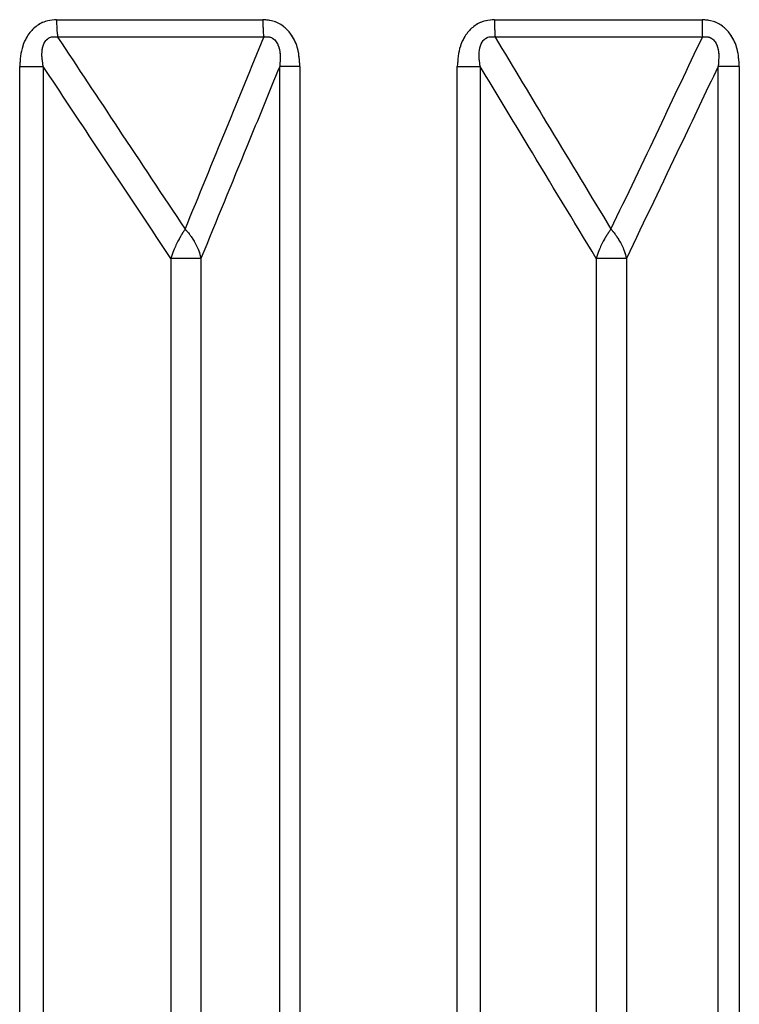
# Paper-space layout 'Dim Drawing' of a CAD drawing. Header units: inches. Extents: x 0.1 to 16.9, y 0.1 to 10.9.
# Tile 42 of 256: x 3.027748 to 3.02871, y 3.671914 to 3.673229. Entities that reach past the tile are written whole.
import ezdxf

# ---------------------------------------------------------------- set-up
doc = ezdxf.new("R2010")
doc.units = ezdxf.units.IN
doc.header["$MEASUREMENT"] = 0
doc.linetypes.add('PHANTOM', pattern=[0.49999999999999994, 0.25, -0.05, 0.05, -0.05, 0.05, -0.05])

psp = doc.layouts.new('Dim Drawing')

# ---------------------------------------------------------------- linework, layer by layer
at = {"color": 7, "linetype": 'Continuous', "lineweight": 25}
for p, q in [((3.027797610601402, 3.673229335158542), (3.02807326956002, 3.673229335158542)), ((3.02838284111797, 3.673229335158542), (3.028660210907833, 3.673229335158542)), ((3.028074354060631, 3.673206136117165), (3.027798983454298, 3.673206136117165)), ((3.028660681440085, 3.673206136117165), (3.028383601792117, 3.673206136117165)), ((3.027748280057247, 3.668777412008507), (3.027748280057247, 3.6731669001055)), ((3.027748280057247, 3.6731669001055), (3.027779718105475, 3.6731669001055)), ((3.027779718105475, 3.6731669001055), (3.027779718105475, 3.668777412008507)), ((3.028122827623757, 3.6731669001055), (3.028095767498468, 3.6731669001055)), ((3.028095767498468, 3.668777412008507), (3.028095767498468, 3.6731669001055)), ((3.028122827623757, 3.6731669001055), (3.028122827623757, 3.668777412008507)), ((3.028333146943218, 3.668777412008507), (3.028333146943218, 3.6731669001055)), ((3.028333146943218, 3.6731669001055), (3.028363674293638, 3.6731669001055)), ((3.028363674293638, 3.6731669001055), (3.028363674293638, 3.668777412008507)), ((3.028710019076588, 3.6731669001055), (3.028681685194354, 3.6731669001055)), ((3.028681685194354, 3.668777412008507), (3.028681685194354, 3.6731669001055)), ((3.028710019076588, 3.6731669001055), (3.028710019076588, 3.668777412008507)), ((3.027950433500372, 3.672910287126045), (3.027950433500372, 3.668457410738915)), ((3.027990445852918, 3.672910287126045), (3.027950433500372, 3.672910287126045)), ((3.027990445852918, 3.672910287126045), (3.027990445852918, 3.668457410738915)), ((3.028518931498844, 3.672910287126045), (3.028518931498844, 3.668457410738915)), ((3.028559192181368, 3.672910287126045), (3.028518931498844, 3.672910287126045)), ((3.028559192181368, 3.672910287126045), (3.028559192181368, 3.668457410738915))]:
    psp.add_line(p, q, dxfattribs=at)
at = {"color": 7, "linetype": 'PHANTOM', "lineweight": 18}
for p, q in [((3.027797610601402, 3.673229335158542), (3.02807326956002, 3.673229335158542)), ((3.027797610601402, 3.673229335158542), (3.02807326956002, 3.673229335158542)), ((3.027797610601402, 3.673229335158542), (3.02807326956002, 3.673229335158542)), ((3.02838284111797, 3.673229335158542), (3.028660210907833, 3.673229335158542)), ((3.02838284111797, 3.673229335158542), (3.028660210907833, 3.673229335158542)), ((3.02838284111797, 3.673229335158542), (3.028660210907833, 3.673229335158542)), ((3.028074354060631, 3.673206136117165), (3.027798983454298, 3.673206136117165)), ((3.028074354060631, 3.673206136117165), (3.027798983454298, 3.673206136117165)), ((3.028074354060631, 3.673206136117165), (3.027798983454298, 3.673206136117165)), ((3.028660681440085, 3.673206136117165), (3.028383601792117, 3.673206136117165)), ((3.028660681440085, 3.673206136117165), (3.028383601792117, 3.673206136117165)), ((3.028660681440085, 3.673206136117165), (3.028383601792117, 3.673206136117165)), ((3.027748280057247, 3.668777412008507), (3.027748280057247, 3.6731669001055)), ((3.027748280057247, 3.6731669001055), (3.027779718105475, 3.6731669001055)), ((3.027748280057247, 3.668777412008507), (3.027748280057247, 3.6731669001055)), ((3.027748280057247, 3.6731669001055), (3.027779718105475, 3.6731669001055)), ((3.027748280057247, 3.668777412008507), (3.027748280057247, 3.6731669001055)), ((3.027748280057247, 3.6731669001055), (3.027779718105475, 3.6731669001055)), ((3.027779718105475, 3.6731669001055), (3.027779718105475, 3.668777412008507)), ((3.027779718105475, 3.6731669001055), (3.027779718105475, 3.668777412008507)), ((3.027779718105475, 3.6731669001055), (3.027779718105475, 3.668777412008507)), ((3.028122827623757, 3.6731669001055), (3.028095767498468, 3.6731669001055)), ((3.028095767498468, 3.668777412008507), (3.028095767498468, 3.6731669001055)), ((3.028122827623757, 3.6731669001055), (3.028095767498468, 3.6731669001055)), ((3.028095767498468, 3.668777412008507), (3.028095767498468, 3.6731669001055)), ((3.028122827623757, 3.6731669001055), (3.028095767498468, 3.6731669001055)), ((3.028095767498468, 3.668777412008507), (3.028095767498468, 3.6731669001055)), ((3.028122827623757, 3.6731669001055), (3.028122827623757, 3.668777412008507)), ((3.028122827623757, 3.6731669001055), (3.028122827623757, 3.668777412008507)), ((3.028122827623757, 3.6731669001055), (3.028122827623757, 3.668777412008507)), ((3.028333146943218, 3.668777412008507), (3.028333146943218, 3.6731669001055)), ((3.028333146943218, 3.6731669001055), (3.028363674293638, 3.6731669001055)), ((3.028333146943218, 3.668777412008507), (3.028333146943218, 3.6731669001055)), ((3.028333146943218, 3.6731669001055), (3.028363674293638, 3.6731669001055)), ((3.028333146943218, 3.668777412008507), (3.028333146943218, 3.6731669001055)), ((3.028333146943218, 3.6731669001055), (3.028363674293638, 3.6731669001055)), ((3.028363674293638, 3.6731669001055), (3.028363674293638, 3.668777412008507)), ((3.028363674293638, 3.6731669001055), (3.028363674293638, 3.668777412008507)), ((3.028363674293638, 3.6731669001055), (3.028363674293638, 3.668777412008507)), ((3.028710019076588, 3.6731669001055), (3.028681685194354, 3.6731669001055)), ((3.028681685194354, 3.668777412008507), (3.028681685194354, 3.6731669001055)), ((3.028710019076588, 3.6731669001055), (3.028681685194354, 3.6731669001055)), ((3.028681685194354, 3.668777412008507), (3.028681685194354, 3.6731669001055)), ((3.028710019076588, 3.6731669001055), (3.028681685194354, 3.6731669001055)), ((3.028681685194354, 3.668777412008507), (3.028681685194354, 3.6731669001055)), ((3.028710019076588, 3.6731669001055), (3.028710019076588, 3.668777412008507)), ((3.028710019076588, 3.6731669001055), (3.028710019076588, 3.668777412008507)), ((3.028710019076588, 3.6731669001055), (3.028710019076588, 3.668777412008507)), ((3.027950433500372, 3.672910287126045), (3.027950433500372, 3.668457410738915)), ((3.027990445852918, 3.672910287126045), (3.027950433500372, 3.672910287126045)), ((3.027950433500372, 3.672910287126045), (3.027950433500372, 3.668457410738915)), ((3.027990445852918, 3.672910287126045), (3.027950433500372, 3.672910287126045)), ((3.027950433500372, 3.672910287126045), (3.027950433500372, 3.668457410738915)), ((3.027990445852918, 3.672910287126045), (3.027950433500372, 3.672910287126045)), ((3.027990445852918, 3.672910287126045), (3.027990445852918, 3.668457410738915)), ((3.027990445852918, 3.672910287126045), (3.027990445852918, 3.668457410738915)), ((3.027990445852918, 3.672910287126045), (3.027990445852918, 3.668457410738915)), ((3.028518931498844, 3.672910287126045), (3.028518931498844, 3.668457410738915)), ((3.028559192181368, 3.672910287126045), (3.028518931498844, 3.672910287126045)), ((3.028518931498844, 3.672910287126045), (3.028518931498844, 3.668457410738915)), ((3.028559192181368, 3.672910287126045), (3.028518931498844, 3.672910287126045)), ((3.028518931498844, 3.672910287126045), (3.028518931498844, 3.668457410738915)), ((3.028559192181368, 3.672910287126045), (3.028518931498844, 3.672910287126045)), ((3.028559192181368, 3.672910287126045), (3.028559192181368, 3.668457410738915)), ((3.028559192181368, 3.672910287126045), (3.028559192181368, 3.668457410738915)), ((3.028559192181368, 3.672910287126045), (3.028559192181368, 3.668457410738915))]:
    psp.add_line(p, q, dxfattribs=at)
at = {"color": 7, "linetype": 'Continuous', "lineweight": 25}
for centre, radius, start, end in [((3.027970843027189, 3.67322794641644), 0.0001732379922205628, 179.5406901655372, 187.2326112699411), ((3.028292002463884, 3.673227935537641), 0.000218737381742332, 179.6333826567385, 185.7196060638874), ((3.028694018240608, 3.673227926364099), 0.0003111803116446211, 179.7406061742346, 184.0153946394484), ((3.029162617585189, 3.673227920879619), 0.0005024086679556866, 179.8387123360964, 182.4851609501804)]:
    psp.add_arc(centre, radius, start, end, dxfattribs=at)
at = {"color": 7, "linetype": 'PHANTOM', "lineweight": 18}
for centre, radius, start, end in [((3.027970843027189, 3.67322794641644), 0.0001732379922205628, 179.5406901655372, 187.2326112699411), ((3.027970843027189, 3.67322794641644), 0.0001732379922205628, 179.5406901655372, 187.2326112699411), ((3.027970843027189, 3.67322794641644), 0.0001732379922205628, 179.5406901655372, 187.2326112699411), ((3.028292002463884, 3.673227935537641), 0.000218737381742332, 179.6333826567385, 185.7196060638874), ((3.028292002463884, 3.673227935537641), 0.000218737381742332, 179.6333826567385, 185.7196060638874), ((3.028292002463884, 3.673227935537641), 0.000218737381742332, 179.6333826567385, 185.7196060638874), ((3.028694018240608, 3.673227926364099), 0.0003111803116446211, 179.7406061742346, 184.0153946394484), ((3.028694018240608, 3.673227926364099), 0.0003111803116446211, 179.7406061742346, 184.0153946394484), ((3.028694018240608, 3.673227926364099), 0.0003111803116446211, 179.7406061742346, 184.0153946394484), ((3.029162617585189, 3.673227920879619), 0.0005024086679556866, 179.8387123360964, 182.4851609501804), ((3.029162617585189, 3.673227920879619), 0.0005024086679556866, 179.8387123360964, 182.4851609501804), ((3.029162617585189, 3.673227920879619), 0.0005024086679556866, 179.8387123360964, 182.4851609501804)]:
    psp.add_arc(centre, radius, start, end, dxfattribs=at)
at = {"color": 7, "linetype": 'Continuous', "lineweight": 25}
for points, knots in [([(3.027797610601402, 3.673229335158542), (3.027793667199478, 3.673229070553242), (3.027784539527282, 3.673228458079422), (3.027771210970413, 3.673222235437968), (3.027759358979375, 3.673210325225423), (3.027750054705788, 3.673191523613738), (3.027748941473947, 3.673176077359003), (3.027748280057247, 3.6731669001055)], [0, 0, 0, 0, 0.1336272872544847, 0.3093030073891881, 0.4842287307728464, 0.6935591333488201, 1, 1, 1, 1]), ([(3.028122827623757, 3.6731669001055), (3.02812233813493, 3.673174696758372), (3.028121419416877, 3.673189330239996), (3.028113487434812, 3.673207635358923), (3.028102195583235, 3.673220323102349), (3.028088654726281, 3.673228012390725), (3.028078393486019, 3.67322889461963), (3.02807326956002, 3.673229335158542)], [0, 0, 0, 0, 0.2611752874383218, 0.4901980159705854, 0.6548011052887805, 0.8276257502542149, 1, 1, 1, 1]), ([(3.02838284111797, 3.673229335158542), (3.028378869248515, 3.673229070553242), (3.028369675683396, 3.673228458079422), (3.028356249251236, 3.673222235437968), (3.028344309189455, 3.673210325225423), (3.028334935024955, 3.673191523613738), (3.028333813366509, 3.673176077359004), (3.028333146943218, 3.6731669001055)], [0, 0, 0, 0, 0.1336272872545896, 0.3093030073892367, 0.4842287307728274, 0.6935591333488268, 1, 1, 1, 1]), ([(3.028710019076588, 3.6731669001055), (3.028709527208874, 3.673174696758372), (3.028708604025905, 3.673189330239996), (3.028700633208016, 3.673207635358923), (3.028689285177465, 3.673220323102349), (3.028675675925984, 3.673228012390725), (3.028665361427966, 3.67322889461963), (3.028660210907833, 3.673229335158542)], [0, 0, 0, 0, 0.2611752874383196, 0.4901980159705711, 0.6548011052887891, 0.8276257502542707, 1, 1, 1, 1]), ([(3.027779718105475, 3.6731669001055), (3.027778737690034, 3.67317321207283), (3.027777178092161, 3.673183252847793), (3.027779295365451, 3.673195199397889), (3.027782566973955, 3.673200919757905), (3.027785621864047, 3.673203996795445), (3.027788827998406, 3.673205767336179), (3.027793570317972, 3.673206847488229), (3.027796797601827, 3.673206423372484), (3.027798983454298, 3.673206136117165)], [0, 0, 0, 0, 0.3643207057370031, 0.579543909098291, 0.6799835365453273, 0.7338312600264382, 0.8222095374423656, 0.879581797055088, 1, 1, 1, 1]), ([(3.027798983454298, 3.673206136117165), (3.027825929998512, 3.673165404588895), (3.027882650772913, 3.673079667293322), (3.027939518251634, 3.672994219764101), (3.027969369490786, 3.672949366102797)], [0, 0, 0, 0, 0.4750736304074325, 1, 1, 1, 1]), ([(3.027969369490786, 3.672949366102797), (3.02798776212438, 3.672994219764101), (3.028022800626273, 3.673079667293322), (3.028057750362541, 3.673165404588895), (3.028074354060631, 3.673206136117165)], [0, 0, 0, 0, 0.5249263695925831, 1, 1, 1, 1]), ([(3.028074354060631, 3.673206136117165), (3.028076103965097, 3.673206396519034), (3.028078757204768, 3.673206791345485), (3.028083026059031, 3.673206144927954), (3.028086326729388, 3.673204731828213), (3.028090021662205, 3.67320170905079), (3.028092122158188, 3.673198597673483), (3.028095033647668, 3.673192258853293), (3.028097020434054, 3.673181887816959), (3.028096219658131, 3.673172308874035), (3.028095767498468, 3.6731669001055)], [0, 0, 0, 0, 0.1013553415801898, 0.1536769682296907, 0.2421980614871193, 0.296686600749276, 0.4155632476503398, 0.4450262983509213, 0.6866330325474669, 1, 1, 1, 1]), ([(3.028363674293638, 3.6731669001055), (3.028362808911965, 3.673173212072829), (3.028361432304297, 3.673183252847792), (3.028363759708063, 3.673195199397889), (3.028367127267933, 3.673200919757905), (3.028370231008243, 3.673203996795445), (3.028373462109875, 3.673205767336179), (3.028378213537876, 3.67320684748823), (3.02838142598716, 3.673206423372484), (3.028383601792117, 3.673206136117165)], [0, 0, 0, 0, 0.3643207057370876, 0.5795439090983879, 0.6799835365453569, 0.733831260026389, 0.8222095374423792, 0.8795817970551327, 1, 1, 1, 1]), ([(3.028383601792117, 3.673206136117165), (3.028408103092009, 3.673165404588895), (3.028459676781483, 3.673079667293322), (3.028511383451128, 3.672994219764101), (3.028538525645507, 3.672949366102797)], [0, 0, 0, 0, 0.4750736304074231, 1, 1, 1, 1]), ([(3.028538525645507, 3.672949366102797), (3.028559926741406, 3.672994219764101), (3.028600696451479, 3.673079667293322), (3.028641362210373, 3.673165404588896), (3.028660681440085, 3.673206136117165)], [0, 0, 0, 0, 0.5249263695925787, 1, 1, 1, 1]), ([(3.028660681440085, 3.673206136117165), (3.028662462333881, 3.673206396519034), (3.028665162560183, 3.673206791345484), (3.028669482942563, 3.673206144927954), (3.028672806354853, 3.673204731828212), (3.028676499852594, 3.67320170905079), (3.028678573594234, 3.673198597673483), (3.028681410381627, 3.673192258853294), (3.028683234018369, 3.673181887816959), (3.028682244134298, 3.673172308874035), (3.028681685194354, 3.6731669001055)], [0, 0, 0, 0, 0.1013553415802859, 0.1536769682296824, 0.2421980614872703, 0.2966866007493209, 0.4155632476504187, 0.445026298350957, 0.6866330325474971, 1, 1, 1, 1]), ([(3.027950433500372, 3.672910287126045), (3.027916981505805, 3.672960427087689), (3.027860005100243, 3.673045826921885), (3.027803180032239, 3.673131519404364), (3.027779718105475, 3.6731669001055)], [0, 0, 0, 0, 0.5871201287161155, 1, 1, 1, 1]), ([(3.028095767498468, 3.6731669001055), (3.028081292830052, 3.673131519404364), (3.028046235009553, 3.673045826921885), (3.028011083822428, 3.672960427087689), (3.027990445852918, 3.672910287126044)], [0, 0, 0, 0, 0.4128798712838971, 1, 1, 1, 1]), ([(3.028518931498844, 3.672910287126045), (3.028488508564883, 3.672960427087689), (3.028436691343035, 3.673045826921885), (3.028385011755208, 3.673131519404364), (3.028363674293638, 3.6731669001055)], [0, 0, 0, 0, 0.587120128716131, 1, 1, 1, 1]), ([(3.028681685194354, 3.6731669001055), (3.02866485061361, 3.673131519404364), (3.028624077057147, 3.673045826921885), (3.028583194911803, 3.672960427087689), (3.028559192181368, 3.672910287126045)], [0, 0, 0, 0, 0.4128798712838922, 1, 1, 1, 1]), ([(3.027969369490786, 3.672949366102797), (3.027969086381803, 3.672948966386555), (3.027968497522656, 3.672948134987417), (3.027967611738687, 3.672946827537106), (3.027966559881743, 3.672945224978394), (3.027965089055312, 3.672942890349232), (3.027963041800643, 3.672939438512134), (3.027959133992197, 3.672932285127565), (3.027954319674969, 3.672922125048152), (3.027951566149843, 3.672913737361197), (3.027950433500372, 3.672910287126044)], [0, 0, 0, 0, 0.04155614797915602, 0.0864356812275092, 0.1289017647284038, 0.1939342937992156, 0.2985938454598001, 0.4229715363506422, 0.762642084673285, 1, 1, 1, 1]), ([(3.027969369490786, 3.672949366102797), (3.027969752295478, 3.672948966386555), (3.027970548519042, 3.672948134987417), (3.027971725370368, 3.672946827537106), (3.027973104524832, 3.672945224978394), (3.027974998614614, 3.672942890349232), (3.02797756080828, 3.672939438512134), (3.027982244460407, 3.672932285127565), (3.027987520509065, 3.672922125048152), (3.027989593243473, 3.672913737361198), (3.027990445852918, 3.672910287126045)], [0, 0, 0, 0, 0.0415561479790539, 0.0864356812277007, 0.1289017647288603, 0.1939342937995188, 0.2985938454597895, 0.4229715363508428, 0.7626420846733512, 1, 1, 1, 1]), ([(3.028538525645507, 3.672949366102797), (3.02853821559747, 3.672948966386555), (3.028537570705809, 3.672948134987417), (3.028536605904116, 3.672946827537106), (3.028535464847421, 3.672945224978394), (3.028533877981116, 3.672942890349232), (3.028531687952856, 3.672939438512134), (3.028527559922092, 3.672932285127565), (3.02852259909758, 3.672922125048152), (3.028520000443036, 3.672913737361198), (3.028518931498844, 3.672910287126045)], [0, 0, 0, 0, 0.04155614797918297, 0.0864356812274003, 0.128901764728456, 0.1939342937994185, 0.2985938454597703, 0.4229715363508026, 0.7626420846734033, 1, 1, 1, 1]), ([(3.028538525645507, 3.672949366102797), (3.028538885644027, 3.672948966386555), (3.028539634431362, 3.672948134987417), (3.028540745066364, 3.672946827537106), (3.028542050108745, 3.672945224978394), (3.028543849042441, 3.672942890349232), (3.028546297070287, 3.672939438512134), (3.02855081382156, 3.672932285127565), (3.028556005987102, 3.672922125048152), (3.028558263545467, 3.672913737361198), (3.028559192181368, 3.672910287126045)], [0, 0, 0, 0, 0.04155614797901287, 0.08643568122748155, 0.128901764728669, 0.1939342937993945, 0.2985938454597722, 0.4229715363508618, 0.762642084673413, 1, 1, 1, 1])]:
    psp.add_open_spline(points, degree=3, knots=knots, dxfattribs=at)
at = {"color": 7, "linetype": 'PHANTOM', "lineweight": 18}
for points, knots in [([(3.027797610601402, 3.673229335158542), (3.027793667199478, 3.673229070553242), (3.027784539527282, 3.673228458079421), (3.027771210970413, 3.673222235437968), (3.027759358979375, 3.673210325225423), (3.027750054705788, 3.673191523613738), (3.027748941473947, 3.673176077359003), (3.027748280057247, 3.6731669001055)], [0, 0, 0, 0, 0.1336272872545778, 0.3093030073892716, 0.4842287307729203, 0.6935591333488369, 1, 1, 1, 1]), ([(3.027797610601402, 3.673229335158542), (3.027793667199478, 3.673229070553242), (3.027784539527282, 3.673228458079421), (3.027771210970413, 3.673222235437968), (3.027759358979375, 3.673210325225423), (3.027750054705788, 3.673191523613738), (3.027748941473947, 3.673176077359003), (3.027748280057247, 3.6731669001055)], [0, 0, 0, 0, 0.1336272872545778, 0.3093030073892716, 0.4842287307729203, 0.6935591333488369, 1, 1, 1, 1]), ([(3.027797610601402, 3.673229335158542), (3.027793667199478, 3.673229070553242), (3.027784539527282, 3.673228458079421), (3.027771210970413, 3.673222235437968), (3.027759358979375, 3.673210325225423), (3.027750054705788, 3.673191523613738), (3.027748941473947, 3.673176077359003), (3.027748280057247, 3.6731669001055)], [0, 0, 0, 0, 0.1336272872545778, 0.3093030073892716, 0.4842287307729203, 0.6935591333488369, 1, 1, 1, 1]), ([(3.028122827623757, 3.6731669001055), (3.02812233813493, 3.673174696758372), (3.028121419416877, 3.673189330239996), (3.028113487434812, 3.673207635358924), (3.028102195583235, 3.673220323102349), (3.028088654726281, 3.673228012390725), (3.028078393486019, 3.67322889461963), (3.02807326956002, 3.673229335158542)], [0, 0, 0, 0, 0.2611752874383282, 0.4901980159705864, 0.6548011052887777, 0.8276257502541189, 1, 1, 1, 1]), ([(3.028122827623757, 3.6731669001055), (3.02812233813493, 3.673174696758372), (3.028121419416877, 3.673189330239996), (3.028113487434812, 3.673207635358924), (3.028102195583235, 3.673220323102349), (3.028088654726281, 3.673228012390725), (3.028078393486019, 3.67322889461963), (3.02807326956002, 3.673229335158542)], [0, 0, 0, 0, 0.2611752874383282, 0.4901980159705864, 0.6548011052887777, 0.8276257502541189, 1, 1, 1, 1]), ([(3.028122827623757, 3.6731669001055), (3.02812233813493, 3.673174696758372), (3.028121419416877, 3.673189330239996), (3.028113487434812, 3.673207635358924), (3.028102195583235, 3.673220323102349), (3.028088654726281, 3.673228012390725), (3.028078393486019, 3.67322889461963), (3.02807326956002, 3.673229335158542)], [0, 0, 0, 0, 0.2611752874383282, 0.4901980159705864, 0.6548011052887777, 0.8276257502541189, 1, 1, 1, 1]), ([(3.02838284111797, 3.673229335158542), (3.028378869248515, 3.673229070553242), (3.028369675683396, 3.673228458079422), (3.028356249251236, 3.673222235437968), (3.028344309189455, 3.673210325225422), (3.028334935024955, 3.673191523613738), (3.028333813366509, 3.673176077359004), (3.028333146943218, 3.6731669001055)], [0, 0, 0, 0, 0.1336272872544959, 0.3093030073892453, 0.4842287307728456, 0.6935591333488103, 1, 1, 1, 1]), ([(3.02838284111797, 3.673229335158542), (3.028378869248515, 3.673229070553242), (3.028369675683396, 3.673228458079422), (3.028356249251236, 3.673222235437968), (3.028344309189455, 3.673210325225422), (3.028334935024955, 3.673191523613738), (3.028333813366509, 3.673176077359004), (3.028333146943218, 3.6731669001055)], [0, 0, 0, 0, 0.1336272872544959, 0.3093030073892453, 0.4842287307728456, 0.6935591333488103, 1, 1, 1, 1]), ([(3.02838284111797, 3.673229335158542), (3.028378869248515, 3.673229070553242), (3.028369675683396, 3.673228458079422), (3.028356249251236, 3.673222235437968), (3.028344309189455, 3.673210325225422), (3.028334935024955, 3.673191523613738), (3.028333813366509, 3.673176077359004), (3.028333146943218, 3.6731669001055)], [0, 0, 0, 0, 0.1336272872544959, 0.3093030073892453, 0.4842287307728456, 0.6935591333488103, 1, 1, 1, 1]), ([(3.028710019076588, 3.6731669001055), (3.028709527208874, 3.673174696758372), (3.028708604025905, 3.673189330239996), (3.028700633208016, 3.673207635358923), (3.028689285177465, 3.673220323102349), (3.028675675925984, 3.673228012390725), (3.028665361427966, 3.67322889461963), (3.028660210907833, 3.673229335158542)], [0, 0, 0, 0, 0.2611752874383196, 0.4901980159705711, 0.6548011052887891, 0.8276257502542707, 1, 1, 1, 1]), ([(3.028710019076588, 3.6731669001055), (3.028709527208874, 3.673174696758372), (3.028708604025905, 3.673189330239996), (3.028700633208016, 3.673207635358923), (3.028689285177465, 3.673220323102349), (3.028675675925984, 3.673228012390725), (3.028665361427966, 3.67322889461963), (3.028660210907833, 3.673229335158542)], [0, 0, 0, 0, 0.2611752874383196, 0.4901980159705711, 0.6548011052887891, 0.8276257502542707, 1, 1, 1, 1]), ([(3.028710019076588, 3.6731669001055), (3.028709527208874, 3.673174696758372), (3.028708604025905, 3.673189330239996), (3.028700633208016, 3.673207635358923), (3.028689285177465, 3.673220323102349), (3.028675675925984, 3.673228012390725), (3.028665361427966, 3.67322889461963), (3.028660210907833, 3.673229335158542)], [0, 0, 0, 0, 0.2611752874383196, 0.4901980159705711, 0.6548011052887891, 0.8276257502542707, 1, 1, 1, 1]), ([(3.027779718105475, 3.6731669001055), (3.027778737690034, 3.673173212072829), (3.027777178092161, 3.673183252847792), (3.027779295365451, 3.673195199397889), (3.027782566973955, 3.673200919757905), (3.027785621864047, 3.673203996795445), (3.027788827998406, 3.673205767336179), (3.027793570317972, 3.67320684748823), (3.027796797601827, 3.673206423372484), (3.027798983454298, 3.673206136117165)], [0, 0, 0, 0, 0.3643207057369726, 0.5795439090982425, 0.6799835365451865, 0.7338312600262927, 0.8222095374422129, 0.8795817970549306, 1, 1, 1, 1]), ([(3.027779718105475, 3.6731669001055), (3.027778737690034, 3.673173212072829), (3.027777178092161, 3.673183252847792), (3.027779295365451, 3.673195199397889), (3.027782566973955, 3.673200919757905), (3.027785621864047, 3.673203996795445), (3.027788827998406, 3.673205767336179), (3.027793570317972, 3.67320684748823), (3.027796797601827, 3.673206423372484), (3.027798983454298, 3.673206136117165)], [0, 0, 0, 0, 0.3643207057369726, 0.5795439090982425, 0.6799835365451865, 0.7338312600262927, 0.8222095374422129, 0.8795817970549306, 1, 1, 1, 1]), ([(3.027779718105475, 3.6731669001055), (3.027778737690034, 3.673173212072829), (3.027777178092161, 3.673183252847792), (3.027779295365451, 3.673195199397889), (3.027782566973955, 3.673200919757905), (3.027785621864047, 3.673203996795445), (3.027788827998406, 3.673205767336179), (3.027793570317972, 3.67320684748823), (3.027796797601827, 3.673206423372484), (3.027798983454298, 3.673206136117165)], [0, 0, 0, 0, 0.3643207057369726, 0.5795439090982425, 0.6799835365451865, 0.7338312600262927, 0.8222095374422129, 0.8795817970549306, 1, 1, 1, 1]), ([(3.027798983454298, 3.673206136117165), (3.027825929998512, 3.673165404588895), (3.027882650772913, 3.673079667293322), (3.027939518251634, 3.672994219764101), (3.027969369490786, 3.672949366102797)], [0, 0, 0, 0, 0.4750736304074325, 1, 1, 1, 1]), ([(3.027798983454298, 3.673206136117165), (3.027825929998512, 3.673165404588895), (3.027882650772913, 3.673079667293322), (3.027939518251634, 3.672994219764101), (3.027969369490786, 3.672949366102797)], [0, 0, 0, 0, 0.4750736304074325, 1, 1, 1, 1]), ([(3.027798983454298, 3.673206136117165), (3.027825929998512, 3.673165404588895), (3.027882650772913, 3.673079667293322), (3.027939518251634, 3.672994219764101), (3.027969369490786, 3.672949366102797)], [0, 0, 0, 0, 0.4750736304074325, 1, 1, 1, 1]), ([(3.027969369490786, 3.672949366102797), (3.02798776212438, 3.672994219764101), (3.028022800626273, 3.673079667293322), (3.028057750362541, 3.673165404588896), (3.028074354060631, 3.673206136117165)], [0, 0, 0, 0, 0.5249263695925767, 1, 1, 1, 1]), ([(3.027969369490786, 3.672949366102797), (3.02798776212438, 3.672994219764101), (3.028022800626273, 3.673079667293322), (3.028057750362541, 3.673165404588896), (3.028074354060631, 3.673206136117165)], [0, 0, 0, 0, 0.5249263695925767, 1, 1, 1, 1]), ([(3.027969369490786, 3.672949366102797), (3.02798776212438, 3.672994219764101), (3.028022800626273, 3.673079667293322), (3.028057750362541, 3.673165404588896), (3.028074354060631, 3.673206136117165)], [0, 0, 0, 0, 0.5249263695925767, 1, 1, 1, 1]), ([(3.028074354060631, 3.673206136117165), (3.028076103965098, 3.673206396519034), (3.028078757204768, 3.673206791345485), (3.028083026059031, 3.673206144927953), (3.028086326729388, 3.673204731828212), (3.028090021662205, 3.67320170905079), (3.028092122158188, 3.673198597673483), (3.028095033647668, 3.673192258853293), (3.028097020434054, 3.673181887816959), (3.028096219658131, 3.673172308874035), (3.028095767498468, 3.6731669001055)], [0, 0, 0, 0, 0.1013553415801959, 0.1536769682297, 0.242198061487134, 0.296686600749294, 0.4155632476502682, 0.4450262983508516, 0.6866330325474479, 1, 1, 1, 1]), ([(3.028074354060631, 3.673206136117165), (3.028076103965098, 3.673206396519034), (3.028078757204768, 3.673206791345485), (3.028083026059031, 3.673206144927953), (3.028086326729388, 3.673204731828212), (3.028090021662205, 3.67320170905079), (3.028092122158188, 3.673198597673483), (3.028095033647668, 3.673192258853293), (3.028097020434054, 3.673181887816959), (3.028096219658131, 3.673172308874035), (3.028095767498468, 3.6731669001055)], [0, 0, 0, 0, 0.1013553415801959, 0.1536769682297, 0.242198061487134, 0.296686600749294, 0.4155632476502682, 0.4450262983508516, 0.6866330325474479, 1, 1, 1, 1]), ([(3.028074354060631, 3.673206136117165), (3.028076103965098, 3.673206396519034), (3.028078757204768, 3.673206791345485), (3.028083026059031, 3.673206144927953), (3.028086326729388, 3.673204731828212), (3.028090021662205, 3.67320170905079), (3.028092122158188, 3.673198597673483), (3.028095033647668, 3.673192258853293), (3.028097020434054, 3.673181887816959), (3.028096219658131, 3.673172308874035), (3.028095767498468, 3.6731669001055)], [0, 0, 0, 0, 0.1013553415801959, 0.1536769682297, 0.242198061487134, 0.296686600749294, 0.4155632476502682, 0.4450262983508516, 0.6866330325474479, 1, 1, 1, 1]), ([(3.028363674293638, 3.6731669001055), (3.028362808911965, 3.673173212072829), (3.028361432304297, 3.673183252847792), (3.028363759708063, 3.673195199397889), (3.028367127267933, 3.673200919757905), (3.028370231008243, 3.673203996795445), (3.028373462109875, 3.673205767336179), (3.028378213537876, 3.67320684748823), (3.02838142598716, 3.673206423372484), (3.028383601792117, 3.673206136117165)], [0, 0, 0, 0, 0.3643207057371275, 0.5795439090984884, 0.6799835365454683, 0.7338312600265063, 0.8222095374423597, 0.8795817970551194, 1, 1, 1, 1]), ([(3.028363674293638, 3.6731669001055), (3.028362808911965, 3.673173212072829), (3.028361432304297, 3.673183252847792), (3.028363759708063, 3.673195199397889), (3.028367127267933, 3.673200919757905), (3.028370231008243, 3.673203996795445), (3.028373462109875, 3.673205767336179), (3.028378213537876, 3.67320684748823), (3.02838142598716, 3.673206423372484), (3.028383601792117, 3.673206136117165)], [0, 0, 0, 0, 0.3643207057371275, 0.5795439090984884, 0.6799835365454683, 0.7338312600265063, 0.8222095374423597, 0.8795817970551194, 1, 1, 1, 1]), ([(3.028363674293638, 3.6731669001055), (3.028362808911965, 3.673173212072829), (3.028361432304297, 3.673183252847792), (3.028363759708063, 3.673195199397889), (3.028367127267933, 3.673200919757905), (3.028370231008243, 3.673203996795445), (3.028373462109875, 3.673205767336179), (3.028378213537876, 3.67320684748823), (3.02838142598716, 3.673206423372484), (3.028383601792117, 3.673206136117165)], [0, 0, 0, 0, 0.3643207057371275, 0.5795439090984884, 0.6799835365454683, 0.7338312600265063, 0.8222095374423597, 0.8795817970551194, 1, 1, 1, 1]), ([(3.028383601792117, 3.673206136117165), (3.028408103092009, 3.673165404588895), (3.028459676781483, 3.673079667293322), (3.028511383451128, 3.672994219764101), (3.028538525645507, 3.672949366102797)], [0, 0, 0, 0, 0.4750736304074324, 1, 1, 1, 1]), ([(3.028383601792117, 3.673206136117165), (3.028408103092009, 3.673165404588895), (3.028459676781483, 3.673079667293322), (3.028511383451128, 3.672994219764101), (3.028538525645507, 3.672949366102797)], [0, 0, 0, 0, 0.4750736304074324, 1, 1, 1, 1]), ([(3.028383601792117, 3.673206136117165), (3.028408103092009, 3.673165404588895), (3.028459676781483, 3.673079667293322), (3.028511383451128, 3.672994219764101), (3.028538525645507, 3.672949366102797)], [0, 0, 0, 0, 0.4750736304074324, 1, 1, 1, 1]), ([(3.028538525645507, 3.672949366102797), (3.028559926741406, 3.672994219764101), (3.028600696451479, 3.673079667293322), (3.028641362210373, 3.673165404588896), (3.028660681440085, 3.673206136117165)], [0, 0, 0, 0, 0.5249263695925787, 1, 1, 1, 1]), ([(3.028538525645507, 3.672949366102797), (3.028559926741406, 3.672994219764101), (3.028600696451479, 3.673079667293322), (3.028641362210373, 3.673165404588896), (3.028660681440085, 3.673206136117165)], [0, 0, 0, 0, 0.5249263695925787, 1, 1, 1, 1]), ([(3.028538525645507, 3.672949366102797), (3.028559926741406, 3.672994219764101), (3.028600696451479, 3.673079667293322), (3.028641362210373, 3.673165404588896), (3.028660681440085, 3.673206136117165)], [0, 0, 0, 0, 0.5249263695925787, 1, 1, 1, 1]), ([(3.028660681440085, 3.673206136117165), (3.028662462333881, 3.673206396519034), (3.028665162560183, 3.673206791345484), (3.028669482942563, 3.673206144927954), (3.028672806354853, 3.673204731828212), (3.028676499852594, 3.67320170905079), (3.028678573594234, 3.673198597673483), (3.028681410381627, 3.673192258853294), (3.028683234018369, 3.673181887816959), (3.028682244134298, 3.673172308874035), (3.028681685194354, 3.6731669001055)], [0, 0, 0, 0, 0.1013553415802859, 0.1536769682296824, 0.2421980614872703, 0.2966866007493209, 0.4155632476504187, 0.445026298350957, 0.6866330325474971, 1, 1, 1, 1]), ([(3.028660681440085, 3.673206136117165), (3.028662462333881, 3.673206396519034), (3.028665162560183, 3.673206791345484), (3.028669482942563, 3.673206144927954), (3.028672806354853, 3.673204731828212), (3.028676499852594, 3.67320170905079), (3.028678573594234, 3.673198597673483), (3.028681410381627, 3.673192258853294), (3.028683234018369, 3.673181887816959), (3.028682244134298, 3.673172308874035), (3.028681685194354, 3.6731669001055)], [0, 0, 0, 0, 0.1013553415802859, 0.1536769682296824, 0.2421980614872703, 0.2966866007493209, 0.4155632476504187, 0.445026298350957, 0.6866330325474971, 1, 1, 1, 1]), ([(3.028660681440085, 3.673206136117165), (3.028662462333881, 3.673206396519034), (3.028665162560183, 3.673206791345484), (3.028669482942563, 3.673206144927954), (3.028672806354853, 3.673204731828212), (3.028676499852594, 3.67320170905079), (3.028678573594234, 3.673198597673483), (3.028681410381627, 3.673192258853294), (3.028683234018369, 3.673181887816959), (3.028682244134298, 3.673172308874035), (3.028681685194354, 3.6731669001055)], [0, 0, 0, 0, 0.1013553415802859, 0.1536769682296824, 0.2421980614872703, 0.2966866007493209, 0.4155632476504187, 0.445026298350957, 0.6866330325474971, 1, 1, 1, 1]), ([(3.027950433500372, 3.672910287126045), (3.027916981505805, 3.672960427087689), (3.027860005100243, 3.673045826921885), (3.027803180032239, 3.673131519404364), (3.027779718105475, 3.6731669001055)], [0, 0, 0, 0, 0.5871201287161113, 1, 1, 1, 1]), ([(3.027950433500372, 3.672910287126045), (3.027916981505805, 3.672960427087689), (3.027860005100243, 3.673045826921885), (3.027803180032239, 3.673131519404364), (3.027779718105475, 3.6731669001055)], [0, 0, 0, 0, 0.5871201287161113, 1, 1, 1, 1]), ([(3.027950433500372, 3.672910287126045), (3.027916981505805, 3.672960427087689), (3.027860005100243, 3.673045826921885), (3.027803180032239, 3.673131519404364), (3.027779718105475, 3.6731669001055)], [0, 0, 0, 0, 0.5871201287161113, 1, 1, 1, 1]), ([(3.028095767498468, 3.6731669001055), (3.028081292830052, 3.673131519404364), (3.028046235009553, 3.673045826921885), (3.028011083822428, 3.672960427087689), (3.027990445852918, 3.672910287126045)], [0, 0, 0, 0, 0.4128798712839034, 1, 1, 1, 1]), ([(3.028095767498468, 3.6731669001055), (3.028081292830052, 3.673131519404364), (3.028046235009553, 3.673045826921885), (3.028011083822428, 3.672960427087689), (3.027990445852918, 3.672910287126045)], [0, 0, 0, 0, 0.4128798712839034, 1, 1, 1, 1]), ([(3.028095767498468, 3.6731669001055), (3.028081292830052, 3.673131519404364), (3.028046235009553, 3.673045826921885), (3.028011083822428, 3.672960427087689), (3.027990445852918, 3.672910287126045)], [0, 0, 0, 0, 0.4128798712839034, 1, 1, 1, 1]), ([(3.028518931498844, 3.672910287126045), (3.028488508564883, 3.672960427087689), (3.028436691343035, 3.673045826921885), (3.028385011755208, 3.673131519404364), (3.028363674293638, 3.6731669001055)], [0, 0, 0, 0, 0.5871201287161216, 1, 1, 1, 1]), ([(3.028518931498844, 3.672910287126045), (3.028488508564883, 3.672960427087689), (3.028436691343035, 3.673045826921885), (3.028385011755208, 3.673131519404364), (3.028363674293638, 3.6731669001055)], [0, 0, 0, 0, 0.5871201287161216, 1, 1, 1, 1]), ([(3.028518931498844, 3.672910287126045), (3.028488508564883, 3.672960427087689), (3.028436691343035, 3.673045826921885), (3.028385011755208, 3.673131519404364), (3.028363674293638, 3.6731669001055)], [0, 0, 0, 0, 0.5871201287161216, 1, 1, 1, 1]), ([(3.028681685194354, 3.6731669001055), (3.02866485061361, 3.673131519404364), (3.028624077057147, 3.673045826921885), (3.028583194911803, 3.672960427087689), (3.028559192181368, 3.672910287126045)], [0, 0, 0, 0, 0.4128798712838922, 1, 1, 1, 1]), ([(3.028681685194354, 3.6731669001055), (3.02866485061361, 3.673131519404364), (3.028624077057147, 3.673045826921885), (3.028583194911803, 3.672960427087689), (3.028559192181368, 3.672910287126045)], [0, 0, 0, 0, 0.4128798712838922, 1, 1, 1, 1]), ([(3.028681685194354, 3.6731669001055), (3.02866485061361, 3.673131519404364), (3.028624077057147, 3.673045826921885), (3.028583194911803, 3.672960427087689), (3.028559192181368, 3.672910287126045)], [0, 0, 0, 0, 0.4128798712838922, 1, 1, 1, 1]), ([(3.027969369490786, 3.672949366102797), (3.027969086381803, 3.672948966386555), (3.027968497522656, 3.672948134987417), (3.027967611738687, 3.672946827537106), (3.027966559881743, 3.672945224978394), (3.027965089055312, 3.672942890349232), (3.027963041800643, 3.672939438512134), (3.027959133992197, 3.672932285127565), (3.027954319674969, 3.672922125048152), (3.027951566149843, 3.672913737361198), (3.027950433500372, 3.672910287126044)], [0, 0, 0, 0, 0.04155614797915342, 0.0864356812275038, 0.1289017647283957, 0.1939342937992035, 0.2985938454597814, 0.4229715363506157, 0.7626420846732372, 1, 1, 1, 1]), ([(3.027969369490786, 3.672949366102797), (3.027969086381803, 3.672948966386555), (3.027968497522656, 3.672948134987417), (3.027967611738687, 3.672946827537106), (3.027966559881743, 3.672945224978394), (3.027965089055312, 3.672942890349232), (3.027963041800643, 3.672939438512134), (3.027959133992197, 3.672932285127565), (3.027954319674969, 3.672922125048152), (3.027951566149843, 3.672913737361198), (3.027950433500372, 3.672910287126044)], [0, 0, 0, 0, 0.04155614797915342, 0.0864356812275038, 0.1289017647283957, 0.1939342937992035, 0.2985938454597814, 0.4229715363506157, 0.7626420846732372, 1, 1, 1, 1]), ([(3.027969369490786, 3.672949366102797), (3.027969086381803, 3.672948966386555), (3.027968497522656, 3.672948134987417), (3.027967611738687, 3.672946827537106), (3.027966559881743, 3.672945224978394), (3.027965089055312, 3.672942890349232), (3.027963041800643, 3.672939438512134), (3.027959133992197, 3.672932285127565), (3.027954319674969, 3.672922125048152), (3.027951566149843, 3.672913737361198), (3.027950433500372, 3.672910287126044)], [0, 0, 0, 0, 0.04155614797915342, 0.0864356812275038, 0.1289017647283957, 0.1939342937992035, 0.2985938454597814, 0.4229715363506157, 0.7626420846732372, 1, 1, 1, 1]), ([(3.027969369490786, 3.672949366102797), (3.027969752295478, 3.672948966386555), (3.027970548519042, 3.672948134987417), (3.027971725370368, 3.672946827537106), (3.027973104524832, 3.672945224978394), (3.027974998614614, 3.672942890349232), (3.02797756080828, 3.672939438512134), (3.027982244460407, 3.672932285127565), (3.027987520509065, 3.672922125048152), (3.027989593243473, 3.672913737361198), (3.027990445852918, 3.672910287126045)], [0, 0, 0, 0, 0.041556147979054, 0.08643568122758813, 0.1289017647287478, 0.1939342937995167, 0.2985938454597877, 0.4229715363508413, 0.7626420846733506, 1, 1, 1, 1]), ([(3.027969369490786, 3.672949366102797), (3.027969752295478, 3.672948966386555), (3.027970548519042, 3.672948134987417), (3.027971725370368, 3.672946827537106), (3.027973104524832, 3.672945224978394), (3.027974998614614, 3.672942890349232), (3.02797756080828, 3.672939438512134), (3.027982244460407, 3.672932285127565), (3.027987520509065, 3.672922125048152), (3.027989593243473, 3.672913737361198), (3.027990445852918, 3.672910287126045)], [0, 0, 0, 0, 0.041556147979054, 0.08643568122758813, 0.1289017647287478, 0.1939342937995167, 0.2985938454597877, 0.4229715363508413, 0.7626420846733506, 1, 1, 1, 1]), ([(3.027969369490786, 3.672949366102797), (3.027969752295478, 3.672948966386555), (3.027970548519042, 3.672948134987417), (3.027971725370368, 3.672946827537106), (3.027973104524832, 3.672945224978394), (3.027974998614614, 3.672942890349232), (3.02797756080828, 3.672939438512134), (3.027982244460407, 3.672932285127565), (3.027987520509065, 3.672922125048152), (3.027989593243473, 3.672913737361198), (3.027990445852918, 3.672910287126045)], [0, 0, 0, 0, 0.041556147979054, 0.08643568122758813, 0.1289017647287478, 0.1939342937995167, 0.2985938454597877, 0.4229715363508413, 0.7626420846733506, 1, 1, 1, 1]), ([(3.028538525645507, 3.672949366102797), (3.02853821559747, 3.672948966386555), (3.028537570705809, 3.672948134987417), (3.028536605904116, 3.672946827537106), (3.028535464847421, 3.672945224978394), (3.028533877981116, 3.672942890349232), (3.028531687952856, 3.672939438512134), (3.028527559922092, 3.672932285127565), (3.02852259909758, 3.672922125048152), (3.028520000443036, 3.672913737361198), (3.028518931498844, 3.672910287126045)], [0, 0, 0, 0, 0.04155614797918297, 0.0864356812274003, 0.128901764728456, 0.1939342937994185, 0.2985938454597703, 0.4229715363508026, 0.7626420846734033, 1, 1, 1, 1]), ([(3.028538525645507, 3.672949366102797), (3.02853821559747, 3.672948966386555), (3.028537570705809, 3.672948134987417), (3.028536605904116, 3.672946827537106), (3.028535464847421, 3.672945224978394), (3.028533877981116, 3.672942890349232), (3.028531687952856, 3.672939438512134), (3.028527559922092, 3.672932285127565), (3.02852259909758, 3.672922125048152), (3.028520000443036, 3.672913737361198), (3.028518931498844, 3.672910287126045)], [0, 0, 0, 0, 0.04155614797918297, 0.0864356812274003, 0.128901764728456, 0.1939342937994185, 0.2985938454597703, 0.4229715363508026, 0.7626420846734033, 1, 1, 1, 1]), ([(3.028538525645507, 3.672949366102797), (3.02853821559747, 3.672948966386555), (3.028537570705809, 3.672948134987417), (3.028536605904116, 3.672946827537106), (3.028535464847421, 3.672945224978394), (3.028533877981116, 3.672942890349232), (3.028531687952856, 3.672939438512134), (3.028527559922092, 3.672932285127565), (3.02852259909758, 3.672922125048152), (3.028520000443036, 3.672913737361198), (3.028518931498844, 3.672910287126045)], [0, 0, 0, 0, 0.04155614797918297, 0.0864356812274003, 0.128901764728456, 0.1939342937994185, 0.2985938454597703, 0.4229715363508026, 0.7626420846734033, 1, 1, 1, 1]), ([(3.028538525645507, 3.672949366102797), (3.028538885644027, 3.672948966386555), (3.028539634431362, 3.672948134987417), (3.028540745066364, 3.672946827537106), (3.028542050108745, 3.672945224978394), (3.028543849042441, 3.672942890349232), (3.028546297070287, 3.672939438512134), (3.02855081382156, 3.672932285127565), (3.028556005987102, 3.672922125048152), (3.028558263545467, 3.672913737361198), (3.028559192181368, 3.672910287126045)], [0, 0, 0, 0, 0.04155614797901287, 0.08643568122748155, 0.128901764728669, 0.1939342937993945, 0.2985938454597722, 0.4229715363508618, 0.762642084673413, 1, 1, 1, 1]), ([(3.028538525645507, 3.672949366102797), (3.028538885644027, 3.672948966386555), (3.028539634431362, 3.672948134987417), (3.028540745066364, 3.672946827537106), (3.028542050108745, 3.672945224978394), (3.028543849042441, 3.672942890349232), (3.028546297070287, 3.672939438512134), (3.02855081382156, 3.672932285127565), (3.028556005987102, 3.672922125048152), (3.028558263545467, 3.672913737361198), (3.028559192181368, 3.672910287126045)], [0, 0, 0, 0, 0.04155614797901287, 0.08643568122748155, 0.128901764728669, 0.1939342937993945, 0.2985938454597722, 0.4229715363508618, 0.762642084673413, 1, 1, 1, 1]), ([(3.028538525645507, 3.672949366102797), (3.028538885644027, 3.672948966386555), (3.028539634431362, 3.672948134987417), (3.028540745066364, 3.672946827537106), (3.028542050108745, 3.672945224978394), (3.028543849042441, 3.672942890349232), (3.028546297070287, 3.672939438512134), (3.02855081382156, 3.672932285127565), (3.028556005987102, 3.672922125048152), (3.028558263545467, 3.672913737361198), (3.028559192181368, 3.672910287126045)], [0, 0, 0, 0, 0.04155614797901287, 0.08643568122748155, 0.128901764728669, 0.1939342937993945, 0.2985938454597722, 0.4229715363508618, 0.762642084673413, 1, 1, 1, 1])]:
    psp.add_open_spline(points, degree=3, knots=knots, dxfattribs=at)

doc.saveas('drawing.dxf')
